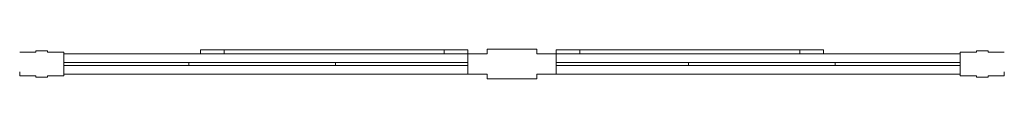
# Model space of a CAD drawing. Header units: millimetres. Extents: x -113904 to 3141, y -34200 to 59129.
# Tile 29 of 72: x -35705 to -32355, y -11658 to -11558. Entities that reach past the tile are written whole.
import ezdxf

# ---------------------------------------------------------------- set-up
doc = ezdxf.new("R2010")
doc.units = ezdxf.units.MM
for name, color, linetype, lineweight, true_color in [('Curtain Panels-1', 7, 'Continuous', 9, 0xaaaaaa), ('Curtain Wall Mullions-1', 7, 'Continuous', 9, 0xaaaaaa), ('Windows-1', 7, 'Continuous', 9, 0xaaaaaa)]:
    doc.layers.add(name, color=color, linetype=linetype, lineweight=lineweight, true_color=true_color)

# ---------------------------------------------------------------- blocks, each defined once
blk = doc.blocks.new('Klaasseina akna tüüp 9 - Aken_ üles avanev-12924861-SKEEM 2_ Korrus_Kunstikonkurss pildid')
at = {"layer": 'Windows-1'}
for p, q in [((-455, -35), (-455, -47.8)), ((-455, -35), (-455, -47.8)), ((-455, -47.8), (455, -47.8)), ((-455, -47.8), (-373.8, -47.8)), ((-373.8, -47.8), (-373.8, -35)), ((373.8, -35), (373.8, -47.8)), ((373.8, -47.8), (455, -47.8)), ((455, -47.8), (455, -35)), ((455, -47.8), (455, -35))]:
    blk.add_line(p, q, dxfattribs=at)
blk = doc.blocks.new('Klaasseina akna tüüp 9 - Aken_ üles avanev-12924862-SKEEM 2_ Korrus_Kunstikonkurss pildid')
at = {"layer": 'Windows-1'}
for p, q in [((-455, -35), (-455, -47.8)), ((-455, -35), (-455, -47.8)), ((-455, -47.8), (455, -47.8)), ((-455, -47.8), (-373.8, -47.8)), ((-373.8, -47.8), (-373.8, -35)), ((373.8, -35), (373.8, -47.8)), ((373.8, -47.8), (455, -47.8)), ((455, -47.8), (455, -35)), ((455, -47.8), (455, -35))]:
    blk.add_line(p, q, dxfattribs=at)
blk = doc.blocks.new('System Panel - Peegelaknad 6-16-4-16-4_ paneel-13544920-SKEEM 2_ Korrus_Kunstikonkurss pildid')
at = {"layer": 'Curtain Panels-1'}
for p, q in [((687.5, 5), (-687.5, 5)), ((-687.5, 5), (-687.5, -5)), ((-262.5, 5), (-262.5, -5)), ((237.5, 5), (237.5, -5)), ((687.5, -5), (687.5, 5)), ((-687.5, -5), (687.5, -5))]:
    blk.add_line(p, q, dxfattribs=at)
blk = doc.blocks.new('System Panel - Peegelaknad 6-16-4-16-4_ paneel-13544921-SKEEM 2_ Korrus_Kunstikonkurss pildid')
at = {"layer": 'Curtain Panels-1'}
for p, q in [((687.5, 5), (-687.5, 5)), ((-687.5, 5), (-687.5, -5)), ((-237.5, 5), (-237.5, -5)), ((262.5, 5), (262.5, -5)), ((687.5, -5), (687.5, 5)), ((-687.5, -5), (687.5, -5))]:
    blk.add_line(p, q, dxfattribs=at)
blk = doc.blocks.new('Rectangular Mullion - NEW 300x70mm-10541413-SKEEM 2_ Korrus_Kunstikonkurss pildid')
at = {"layer": 'Curtain Wall Mullions-1'}
for p, q in [((-150, -35), (-150, 35)), ((-150, 35), (-85, 35)), ((-85, 35), (-85, 50)), ((-85, 50), (85, 50)), ((85, 50), (85, 35)), ((85, 35), (150, 35)), ((150, 35), (150, -35)), ((-85, -35), (-150, -35)), ((-85, -50), (-85, -35)), ((85, -50), (-85, -50)), ((150, -35), (85, -35)), ((85, -35), (85, -50))]:
    blk.add_line(p, q, dxfattribs=at)
blk = doc.blocks.new('Rectangular Mullion - NEW 150x90mm-10541416-SKEEM 2_ Korrus_Kunstikonkurss pildid')
at = {"layer": 'Curtain Wall Mullions-1'}
for p, q in [((-75, -40), (-75, 40)), ((-75, 40), (-20, 40)), ((-20, 40), (-20, 45)), ((-20, 45), (20, 45)), ((20, 45), (20, 40)), ((20, 40), (75, 40)), ((75, -26.2), (75, -40)), ((-20, -40), (-75, -40)), ((-20, -45), (-20, -40)), ((20, -45), (-20, -45)), ((75, -40), (20, -40)), ((20, -40), (20, -45))]:
    blk.add_line(p, q, dxfattribs=at)
blk = doc.blocks.new('Rectangular Mullion - NEW 150x90mm-10496724-SKEEM 2_ Korrus_Kunstikonkurss pildid')
at = {"layer": 'Curtain Wall Mullions-1'}
for p, q in [((20, 45), (-20, 45)), ((-20, 45), (-20, 40)), ((20, 40), (20, 45)), ((-20, -40), (-20, -45)), ((-20, -45), (20, -45)), ((20, -45), (20, -40))]:
    blk.add_line(p, q, dxfattribs=at)
blk = doc.blocks.new('Rectangular Mullion - NEW 150x90mm-V89-SKEEM 2_ Korrus_Kunstikonkurss pildid')
at = {"layer": 'Curtain Wall Mullions-1'}
for p, q in [((-75, 40), (-20, 40)), ((-20, 40), (-20, 45)), ((-20, 45), (20, 45)), ((20, 45), (20, 40)), ((20, 40), (75, 40)), ((75, 40), (75, -40)), ((-75, -40), (-75, -26.2)), ((-20, -40), (-75, -40)), ((-20, -45), (-20, -40)), ((20, -45), (-20, -45)), ((75, -40), (20, -40)), ((20, -40), (20, -45))]:
    blk.add_line(p, q, dxfattribs=at)
blk = doc.blocks.new('Rectangular Mullion - NEW 80x70mm-10541447-SKEEM 2_ Korrus_Kunstikonkurss pildid')
at = {"layer": 'Curtain Wall Mullions-1'}
for p, q in [((-33880, -11572.5), (-33430, -11572.5)), ((-33430, -11642.5), (-33880, -11642.5))]:
    blk.add_line(p, q, dxfattribs=at)
blk = doc.blocks.new('Rectangular Mullion - NEW 80x70mm-10541448-SKEEM 2_ Korrus_Kunstikonkurss pildid')
at = {"layer": 'Curtain Wall Mullions-1'}
for p, q in [((-33430, -11572.5), (-32930, -11572.5)), ((-32930, -11642.5), (-33430, -11642.5))]:
    blk.add_line(p, q, dxfattribs=at)
blk = doc.blocks.new('Rectangular Mullion - NEW 80x70mm-10541437-SKEEM 2_ Korrus_Kunstikonkurss pildid')
at = {"layer": 'Curtain Wall Mullions-1'}
for p, q in [((-32930, -11572.5), (-32505, -11572.5)), ((-32505, -11642.5), (-32930, -11642.5))]:
    blk.add_line(p, q, dxfattribs=at)
blk = doc.blocks.new('Rectangular Mullion - NEW 80x70mm-10541449-SKEEM 2_ Korrus_Kunstikonkurss pildid')
at = {"layer": 'Curtain Wall Mullions-1'}
for p, q in [((-35130, -11572.5), (-34630, -11572.5)), ((-34630, -11642.5), (-35130, -11642.5))]:
    blk.add_line(p, q, dxfattribs=at)
blk = doc.blocks.new('Rectangular Mullion - NEW 80x70mm-10541438-SKEEM 2_ Korrus_Kunstikonkurss pildid')
at = {"layer": 'Curtain Wall Mullions-1'}
for p, q in [((-35555, -11572.5), (-35130, -11572.5)), ((-35130, -11642.5), (-35555, -11642.5))]:
    blk.add_line(p, q, dxfattribs=at)
blk = doc.blocks.new('Rectangular Mullion - NEW 80x70mm-10541450-SKEEM 2_ Korrus_Kunstikonkurss pildid')
at = {"layer": 'Curtain Wall Mullions-1'}
for p, q in [((-34630, -11572.5), (-34180, -11572.5)), ((-34180, -11642.5), (-34630, -11642.5))]:
    blk.add_line(p, q, dxfattribs=at)
blk = doc.blocks.new('Klaasseina akna tüüp 9 - Aken_ üles avanev-V107-SKEEM 2_ Korrus_Kunstikonkurss pildid')
at = {"layer": 'Windows-1'}
for p, q in [((-455, -35), (-455, -47.8)), ((-455, -35), (-455, -47.8)), ((-455, -47.8), (455, -47.8)), ((-455, -47.8), (-373.8, -47.8)), ((-373.8, -47.8), (-373.8, -35)), ((373.8, -35), (373.8, -47.8)), ((373.8, -47.8), (455, -47.8)), ((455, -47.8), (455, -35)), ((455, -47.8), (455, -35))]:
    blk.add_line(p, q, dxfattribs=at)
blk = doc.blocks.new('Klaasseina akna tüüp 9 - Aken_ üles avanev-V109-SKEEM 2_ Korrus_Kunstikonkurss pildid')
at = {"layer": 'Windows-1'}
for p, q in [((-455, -35), (-455, -47.8)), ((-455, -35), (-455, -47.8)), ((-455, -47.8), (455, -47.8)), ((-455, -47.8), (-373.8, -47.8)), ((-373.8, -47.8), (-373.8, -35)), ((373.8, -35), (373.8, -47.8)), ((373.8, -47.8), (455, -47.8)), ((455, -47.8), (455, -35)), ((455, -47.8), (455, -35))]:
    blk.add_line(p, q, dxfattribs=at)
blk = doc.blocks.new('System Panel - Peegelaknad 6-16-4-16-4_ paneel-V110-SKEEM 2_ Korrus_Kunstikonkurss pildid')
at = {"layer": 'Curtain Panels-1'}
for p, q in [((687.5, 5), (-687.5, 5)), ((-687.5, 5), (-687.5, -5)), ((-262.5, 5), (-262.5, -5)), ((237.5, 5), (237.5, -5)), ((687.5, -5), (687.5, 5)), ((-687.5, -5), (687.5, -5))]:
    blk.add_line(p, q, dxfattribs=at)
blk = doc.blocks.new('System Panel - Peegelaknad 6-16-4-16-4_ paneel-V111-SKEEM 2_ Korrus_Kunstikonkurss pildid')
at = {"layer": 'Curtain Panels-1'}
for p, q in [((687.5, 5), (-687.5, 5)), ((-687.5, 5), (-687.5, -5)), ((-237.5, 5), (-237.5, -5)), ((262.5, 5), (262.5, -5)), ((687.5, -5), (687.5, 5)), ((-687.5, -5), (687.5, -5))]:
    blk.add_line(p, q, dxfattribs=at)
blk = doc.blocks.new('Rectangular Mullion - NEW 300x70mm-V112-SKEEM 2_ Korrus_Kunstikonkurss pildid')
at = {"layer": 'Curtain Wall Mullions-1'}
for p, q in [((-150, -35), (-150, 35)), ((-150, 35), (-85, 35)), ((-85, 35), (-85, 50)), ((-85, 50), (85, 50)), ((85, 50), (85, 35)), ((85, 35), (150, 35)), ((150, 35), (150, -35)), ((-85, -35), (-150, -35)), ((-85, -50), (-85, -35)), ((85, -50), (-85, -50)), ((150, -35), (85, -35)), ((85, -35), (85, -50))]:
    blk.add_line(p, q, dxfattribs=at)
blk = doc.blocks.new('Rectangular Mullion - NEW 150x90mm-V113-SKEEM 2_ Korrus_Kunstikonkurss pildid')
at = {"layer": 'Curtain Wall Mullions-1'}
for p, q in [((-75, -40), (-75, 40)), ((-75, 40), (-20, 40)), ((-20, 40), (-20, 45)), ((-20, 45), (20, 45)), ((20, 45), (20, 40)), ((20, 40), (75, 40)), ((75, -26.2), (75, -40)), ((-20, -40), (-75, -40)), ((-20, -45), (-20, -40)), ((20, -45), (-20, -45)), ((75, -40), (20, -40)), ((20, -40), (20, -45))]:
    blk.add_line(p, q, dxfattribs=at)
blk = doc.blocks.new('Rectangular Mullion - NEW 150x90mm-V114-SKEEM 2_ Korrus_Kunstikonkurss pildid')
at = {"layer": 'Curtain Wall Mullions-1'}
for p, q in [((20, 45), (-20, 45)), ((-20, 45), (-20, 40)), ((20, 40), (20, 45)), ((-20, -40), (-20, -45)), ((-20, -45), (20, -45)), ((20, -45), (20, -40))]:
    blk.add_line(p, q, dxfattribs=at)
blk = doc.blocks.new('Rectangular Mullion - NEW 150x90mm-V115-SKEEM 2_ Korrus_Kunstikonkurss pildid')
at = {"layer": 'Curtain Wall Mullions-1'}
for p, q in [((-75, 40), (-20, 40)), ((-20, 40), (-20, 45)), ((-20, 45), (20, 45)), ((20, 45), (20, 40)), ((20, 40), (75, 40)), ((75, 40), (75, -40)), ((-75, -40), (-75, -26.2)), ((-20, -40), (-75, -40)), ((-20, -45), (-20, -40)), ((20, -45), (-20, -45)), ((75, -40), (20, -40)), ((20, -40), (20, -45))]:
    blk.add_line(p, q, dxfattribs=at)
blk = doc.blocks.new('Rectangular Mullion - NEW 80x70mm-V122-SKEEM 2_ Korrus_Kunstikonkurss pildid')
at = {"layer": 'Curtain Wall Mullions-1'}
for p, q in [((-33880, -11572.5), (-33430, -11572.5)), ((-33430, -11642.5), (-33880, -11642.5))]:
    blk.add_line(p, q, dxfattribs=at)
blk = doc.blocks.new('Rectangular Mullion - NEW 80x70mm-V123-SKEEM 2_ Korrus_Kunstikonkurss pildid')
at = {"layer": 'Curtain Wall Mullions-1'}
for p, q in [((-33430, -11572.5), (-32930, -11572.5)), ((-32930, -11642.5), (-33430, -11642.5))]:
    blk.add_line(p, q, dxfattribs=at)
blk = doc.blocks.new('Rectangular Mullion - NEW 80x70mm-V124-SKEEM 2_ Korrus_Kunstikonkurss pildid')
at = {"layer": 'Curtain Wall Mullions-1'}
for p, q in [((-32930, -11572.5), (-32505, -11572.5)), ((-32505, -11642.5), (-32930, -11642.5))]:
    blk.add_line(p, q, dxfattribs=at)
blk = doc.blocks.new('Rectangular Mullion - NEW 80x70mm-V125-SKEEM 2_ Korrus_Kunstikonkurss pildid')
at = {"layer": 'Curtain Wall Mullions-1'}
for p, q in [((-35130, -11572.5), (-34630, -11572.5)), ((-34630, -11642.5), (-35130, -11642.5))]:
    blk.add_line(p, q, dxfattribs=at)
blk = doc.blocks.new('Rectangular Mullion - NEW 80x70mm-V126-SKEEM 2_ Korrus_Kunstikonkurss pildid')
at = {"layer": 'Curtain Wall Mullions-1'}
for p, q in [((-35555, -11572.5), (-35130, -11572.5)), ((-35130, -11642.5), (-35555, -11642.5))]:
    blk.add_line(p, q, dxfattribs=at)
blk = doc.blocks.new('Rectangular Mullion - NEW 80x70mm-V127-SKEEM 2_ Korrus_Kunstikonkurss pildid')
at = {"layer": 'Curtain Wall Mullions-1'}
for p, q in [((-34630, -11572.5), (-34180, -11572.5)), ((-34180, -11642.5), (-34630, -11642.5))]:
    blk.add_line(p, q, dxfattribs=at)

msp = doc.modelspace()

# ---------------------------------------------------------------- block references
at = {"layer": 'Curtain Panels-1', "rotation": 180}
for name, p in [('System Panel - Peegelaknad 6-16-4-16-4_ paneel-13544921-SKEEM 2_ Korrus_Kunstikonkurss pildid', (-34867.5, -11607.5)), ('System Panel - Peegelaknad 6-16-4-16-4_ paneel-V111-SKEEM 2_ Korrus_Kunstikonkurss pildid', (-34867.5, -11607.5)), ('System Panel - Peegelaknad 6-16-4-16-4_ paneel-13544920-SKEEM 2_ Korrus_Kunstikonkurss pildid', (-33192.5, -11607.5)), ('System Panel - Peegelaknad 6-16-4-16-4_ paneel-V110-SKEEM 2_ Korrus_Kunstikonkurss pildid', (-33192.5, -11607.5))]:
    msp.add_blockref(name, p, dxfattribs=at)
at = {"layer": 'Curtain Wall Mullions-1', "extrusion": (0, 0, -1)}
for name, p in [('Rectangular Mullion - NEW 150x90mm-10541416-SKEEM 2_ Korrus_Kunstikonkurss pildid', (35630, -11607.5)), ('Rectangular Mullion - NEW 150x90mm-V113-SKEEM 2_ Korrus_Kunstikonkurss pildid', (35630, -11607.5)), ('Rectangular Mullion - NEW 150x90mm-10496724-SKEEM 2_ Korrus_Kunstikonkurss pildid', (35630, -11607.5)), ('Rectangular Mullion - NEW 150x90mm-V114-SKEEM 2_ Korrus_Kunstikonkurss pildid', (35630, -11607.5)), ('Rectangular Mullion - NEW 300x70mm-10541413-SKEEM 2_ Korrus_Kunstikonkurss pildid', (34030, -11607.5)), ('Rectangular Mullion - NEW 300x70mm-V112-SKEEM 2_ Korrus_Kunstikonkurss pildid', (34030, -11607.5)), ('Rectangular Mullion - NEW 150x90mm-V89-SKEEM 2_ Korrus_Kunstikonkurss pildid', (32430, -11607.5)), ('Rectangular Mullion - NEW 150x90mm-V115-SKEEM 2_ Korrus_Kunstikonkurss pildid', (32430, -11607.5)), ('Rectangular Mullion - NEW 150x90mm-10496724-SKEEM 2_ Korrus_Kunstikonkurss pildid', (32430, -11607.5)), ('Rectangular Mullion - NEW 150x90mm-V114-SKEEM 2_ Korrus_Kunstikonkurss pildid', (32430, -11607.5))]:
    msp.add_blockref(name, p, dxfattribs=at)
at = {"layer": 'Curtain Wall Mullions-1'}
for name in ['Rectangular Mullion - NEW 80x70mm-10541438-SKEEM 2_ Korrus_Kunstikonkurss pildid', 'Rectangular Mullion - NEW 80x70mm-V126-SKEEM 2_ Korrus_Kunstikonkurss pildid', 'Rectangular Mullion - NEW 80x70mm-10541449-SKEEM 2_ Korrus_Kunstikonkurss pildid', 'Rectangular Mullion - NEW 80x70mm-V125-SKEEM 2_ Korrus_Kunstikonkurss pildid', 'Rectangular Mullion - NEW 80x70mm-10541450-SKEEM 2_ Korrus_Kunstikonkurss pildid', 'Rectangular Mullion - NEW 80x70mm-V127-SKEEM 2_ Korrus_Kunstikonkurss pildid', 'Rectangular Mullion - NEW 80x70mm-10541447-SKEEM 2_ Korrus_Kunstikonkurss pildid', 'Rectangular Mullion - NEW 80x70mm-V122-SKEEM 2_ Korrus_Kunstikonkurss pildid', 'Rectangular Mullion - NEW 80x70mm-10541448-SKEEM 2_ Korrus_Kunstikonkurss pildid', 'Rectangular Mullion - NEW 80x70mm-V123-SKEEM 2_ Korrus_Kunstikonkurss pildid', 'Rectangular Mullion - NEW 80x70mm-10541437-SKEEM 2_ Korrus_Kunstikonkurss pildid', 'Rectangular Mullion - NEW 80x70mm-V124-SKEEM 2_ Korrus_Kunstikonkurss pildid']:
    msp.add_blockref(name, (0, 0), dxfattribs=at)
at = {"layer": 'Windows-1', "rotation": 180}
for name, p in [('Klaasseina akna tüüp 9 - Aken_ üles avanev-12924861-SKEEM 2_ Korrus_Kunstikonkurss pildid', (-34635, -11607.5)), ('Klaasseina akna tüüp 9 - Aken_ üles avanev-V107-SKEEM 2_ Korrus_Kunstikonkurss pildid', (-34635, -11607.5)), ('Klaasseina akna tüüp 9 - Aken_ üles avanev-12924862-SKEEM 2_ Korrus_Kunstikonkurss pildid', (-33425, -11607.5)), ('Klaasseina akna tüüp 9 - Aken_ üles avanev-V109-SKEEM 2_ Korrus_Kunstikonkurss pildid', (-33425, -11607.5))]:
    msp.add_blockref(name, p, dxfattribs=at)

doc.saveas('drawing.dxf')
